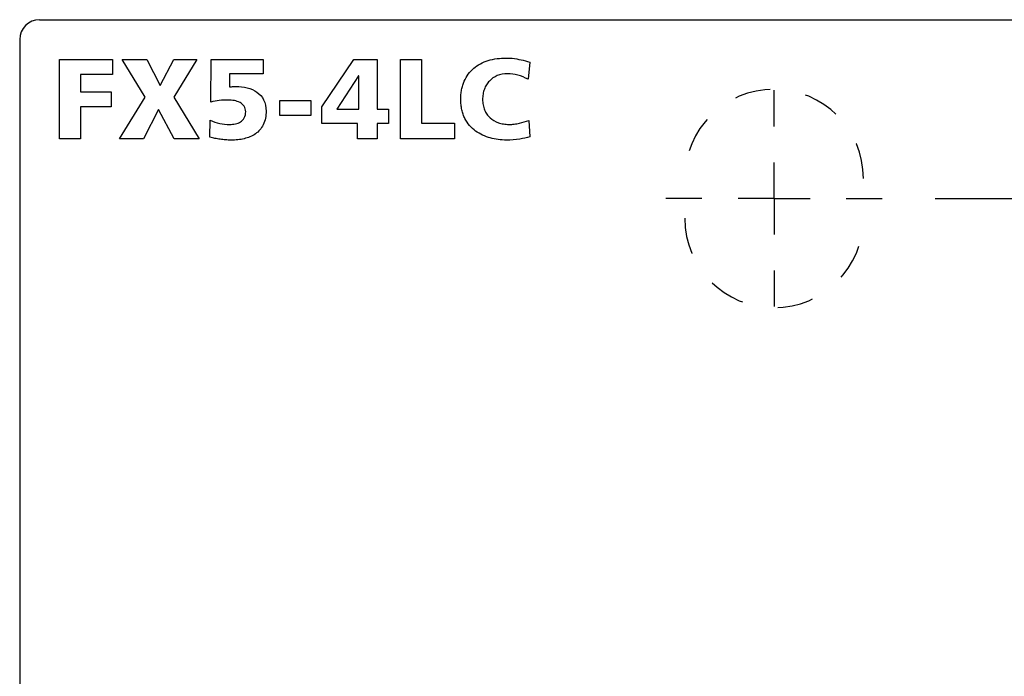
# Model space of a CAD drawing. Extents: x 38 to 249, y 9 to 203.
# Tile 8 of 11: x 58 to 80, y 188 to 203. Entities that reach past the tile are written whole.
import ezdxf

# ---------------------------------------------------------------- set-up
doc = ezdxf.new("R2010")
doc.units = 0
doc.header["$LTSCALE"] = 16.335
doc.linetypes.add('DOT', pattern=[0.2, 0.1, -0.1])
doc.layers.get('0').update_dxf_attribs({"linetype": 'CONTINUOUS'})

msp = doc.modelspace()

# ---------------------------------------------------------------- linework, layer by layer
at = {"color": 7, "linetype": 'CONTINUOUS'}
for p, q in [((58.53, 202.525), (111.63, 202.525)), ((58.08, 202.075), (58.08, 121.975)), ((58.98, 199.827), (58.98, 201.626)), ((58.98, 201.626), (60.183, 201.626)), ((60.183, 201.626), (60.183, 201.286)), ((60.924, 200.773), (60.403, 201.626)), ((60.403, 201.626), (60.962, 201.626)), ((60.962, 201.626), (61.264, 201.034)), ((61.264, 201.034), (61.573, 201.626)), ((62.099, 201.626), (61.573, 200.773)), ((61.573, 201.626), (62.099, 201.626)), ((62.411, 200.66), (62.424, 201.626)), ((62.424, 201.626), (63.597, 201.626)), ((63.597, 201.626), (63.597, 201.302)), ((64.931, 200.552), (65.653, 201.626)), ((65.653, 201.626), (66.184, 201.626)), ((66.184, 201.626), (66.184, 200.495)), ((66.712, 199.827), (66.712, 201.626)), ((66.712, 201.626), (67.191, 201.626)), ((67.191, 201.626), (67.191, 200.183)), ((69.643, 201.565), (69.604, 201.175)), ((59.459, 201.286), (59.459, 200.892)), ((60.183, 201.286), (59.459, 201.286)), ((62.836, 201.302), (62.836, 201.003)), ((63.597, 201.302), (62.836, 201.302)), ((65.761, 201.255), (65.271, 200.495)), ((65.766, 201.255), (65.761, 201.255)), ((65.766, 200.495), (65.766, 201.255)), ((59.459, 200.892), (60.152, 200.892)), ((60.152, 200.892), (60.152, 200.552)), ((60.341, 199.827), (60.924, 200.773)), ((61.573, 200.773), (62.15, 199.827)), ((63.979, 200.351), (63.979, 200.691)), ((63.979, 200.691), (64.677, 200.691)), ((64.677, 200.691), (64.677, 200.351)), ((59.459, 200.552), (59.459, 199.827)), ((60.152, 200.552), (59.459, 200.552)), ((61.23, 200.49), (60.885, 199.827)), ((61.578, 199.827), (61.23, 200.49)), ((64.931, 200.17), (64.931, 200.552)), ((65.271, 200.495), (65.766, 200.495)), ((66.184, 200.495), (66.439, 200.495)), ((66.439, 200.495), (66.439, 200.17)), ((62.393, 199.861), (62.401, 200.25)), ((64.677, 200.351), (63.979, 200.351)), ((69.622, 200.245), (69.645, 199.869)), ((65.735, 200.17), (64.931, 200.17)), ((65.735, 199.827), (65.735, 200.17)), ((66.184, 200.17), (66.184, 199.827)), ((66.439, 200.17), (66.184, 200.17)), ((67.191, 200.183), (67.934, 200.183)), ((67.934, 200.183), (67.934, 199.827)), ((59.459, 199.827), (58.98, 199.827)), ((60.885, 199.827), (60.341, 199.827)), ((62.15, 199.827), (61.578, 199.827)), ((66.184, 199.827), (65.735, 199.827)), ((67.934, 199.827), (66.712, 199.827)), ((78.836, 198.475), (125.296, 198.475))]:
    msp.add_line(p, q, dxfattribs=at)
at = {"color": 7, "linetype": 'DOT', "ltscale": 0.5}
for q in [(75.18, 201.631), (72.024, 198.475), (75.18, 195.319), (78.336, 198.475)]:
    msp.add_line((75.18, 198.475), q, dxfattribs=at)
at = {"color": 7, "linetype": 'CONTINUOUS'}
msp.add_arc((58.53, 202.075), 0.45, 90, 180, dxfattribs=at)
at = {"color": 7, "linetype": 'DOT', "ltscale": 0.5}
for centre, start, end in [((75.18, 198.925), 0, 180), ((75.18, 198.025), 180, 0)]:
    msp.add_arc(centre, 2.025, start, end, dxfattribs=at)
at = {"color": 7, "linetype": 'CONTINUOUS'}
for points, knots in [([(69.112, 199.797), (68.99, 199.797), (68.804, 199.82), (68.572, 199.904), (68.411, 199.998), (68.272, 200.125), (68.182, 200.259), (68.13, 200.382), (68.1, 200.486), (68.086, 200.579), (68.079, 200.657), (68.078, 200.718), (68.079, 200.776), (68.084, 200.85), (68.096, 200.938), (68.121, 201.038), (68.164, 201.158), (68.241, 201.294), (68.368, 201.429), (68.522, 201.533), (68.766, 201.633), (68.971, 201.657), (69.109, 201.657)], [0, 0, 0, 0, 0.117066, 0.176206, 0.235037, 0.294174, 0.355428, 0.387816, 0.421944, 0.458315, 0.47751, 0.49746, 0.515904, 0.533796, 0.568069, 0.600604, 0.631728, 0.690993, 0.748592, 0.806841, 0.867516, 1, 1, 1, 1]), ([(69.109, 201.657), (69.155, 201.657), (69.336, 201.647), (69.513, 201.603), (69.643, 201.565)], [0, 0, 0, 0, 0.251461, 1, 1, 1, 1]), ([(69.135, 201.302), (69.057, 201.302), (68.904, 201.276), (68.745, 201.167), (68.658, 201.052), (68.609, 200.951), (68.585, 200.859), (68.575, 200.78), (68.572, 200.718), (68.575, 200.656), (68.586, 200.575), (68.613, 200.482), (68.667, 200.383), (68.764, 200.272), (68.898, 200.196), (69.049, 200.158), (69.141, 200.152), (69.193, 200.152), (69.203, 200.153)], [0, 0, 0, 0, 0.12644, 0.24187, 0.299563, 0.358749, 0.420518, 0.452706, 0.485889, 0.520576, 0.553738, 0.616341, 0.675705, 0.733757, 0.852226, 0.916053, 0.98415, 1, 1, 1, 1]), ([(69.604, 201.175), (69.531, 201.216), (69.38, 201.281), (69.215, 201.302), (69.135, 201.302)], [0, 0, 0, 0, 0.509144, 1, 1, 1, 1]), ([(62.836, 201.003), (62.852, 201.004), (62.899, 201.008), (62.946, 201.013), (62.978, 201.013)], [0, 0, 0, 0, 0.325257, 1, 1, 1, 1]), ([(62.978, 201.013), (63.066, 201.013), (63.235, 200.996), (63.466, 200.901), (63.636, 200.712), (63.666, 200.543), (63.666, 200.456)], [0, 0, 0, 0, 0.265391, 0.507267, 0.737923, 1, 1, 1, 1]), ([(63.203, 200.441), (63.203, 200.485), (63.18, 200.573), (63.074, 200.658), (62.944, 200.696), (62.851, 200.704), (62.803, 200.704)], [0, 0, 0, 0, 0.245488, 0.476425, 0.730753, 1, 1, 1, 1]), ([(63.666, 200.456), (63.666, 200.349), (63.633, 200.144), (63.432, 199.918), (63.212, 199.833), (63.024, 199.801), (62.903, 199.796), (62.81, 199.798), (62.726, 199.802), (62.624, 199.814), (62.507, 199.834), (62.43, 199.852), (62.393, 199.861)], [0, 0, 0, 0, 0.195183, 0.358746, 0.525692, 0.614075, 0.704708, 0.744569, 0.783381, 0.85831, 0.930312, 1, 1, 1, 1]), ([(62.839, 200.152), (62.883, 200.152), (62.969, 200.159), (63.09, 200.201), (63.186, 200.3), (63.203, 200.392), (63.203, 200.441)], [0, 0, 0, 0, 0.250623, 0.489657, 0.722311, 1, 1, 1, 1]), ([(69.203, 200.153), (69.213, 200.153), (69.243, 200.154), (69.311, 200.161), (69.443, 200.184), (69.553, 200.218), (69.622, 200.245)], [0, 0, 0, 0, 0.068535, 0.205833, 0.479007, 1, 1, 1, 1]), ([(69.645, 199.869), (69.57, 199.85), (69.395, 199.809), (69.215, 199.797), (69.112, 199.797)], [0, 0, 0, 0, 0.428741, 1, 1, 1, 1])]:
    msp.add_open_spline(points, degree=3, knots=knots, dxfattribs=at)
for points in [[(62.803, 200.704), (62.672, 200.704), (62.538, 200.693), (62.411, 200.66)], [(62.401, 200.25), (62.535, 200.184), (62.689, 200.152), (62.839, 200.152)]]:
    msp.add_open_spline(points, degree=3, dxfattribs=at)

doc.saveas('drawing.dxf')
